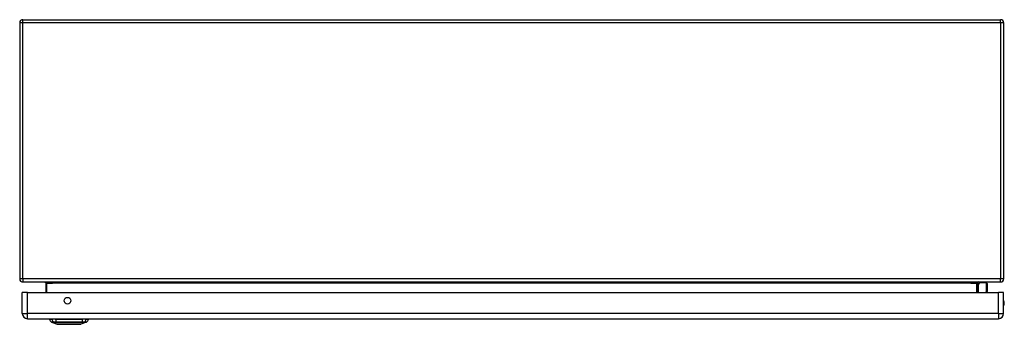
# Model space of a CAD drawing. Header units: inches. Extents: x 13 to 194, y 15 to 125.
# Tile 1 of 18: x 13 to 45, y 15 to 25. Entities that reach past the tile are written whole.
import ezdxf

# ---------------------------------------------------------------- set-up
doc = ezdxf.new("R2010")
doc.units = ezdxf.units.IN
doc.header["$LTSCALE"] = 12.41934
doc.header["$MEASUREMENT"] = 0
doc.layers.add('Visible Edges(ANSI)', color=7, linetype='Continuous', lineweight=25)
doc.layers.add('Visible Tangent Edges(ANSI)', color=7, linetype='Continuous', lineweight=25)

msp = doc.modelspace()

# ---------------------------------------------------------------- linework, layer by layer
at = {"layer": 'Visible Edges(ANSI)'}
for p, q in [((13.398, 24.693), (13.398, 16.406)), ((13.503, 24.798), (45.158, 24.798)), ((45.263, 16.406), (45.263, 24.693)), ((13.503, 16.301), (45.158, 16.301)), ((14.245, 16.268), (14.245, 15.961)), ((44.415, 15.961), (44.415, 16.268)), ((44.421, 16.22), (44.463, 16.263)), ((44.708, 16.269), (44.478, 16.269)), ((13.483, 15.282), (13.483, 15.961)), ((13.654, 15.961), (13.483, 15.961)), ((13.654, 15.961), (45.09, 15.961)), ((44.729, 16.006), (44.72, 15.961)), ((44.729, 16.248), (44.729, 16.01)), ((45.261, 15.961), (45.09, 15.961)), ((45.261, 15.282), (45.261, 15.961)), ((13.654, 15.111), (45.09, 15.111)), ((14.368, 15.095), (14.441, 15.095)), ((14.616, 14.931), (14.432, 15.002)), ((14.558, 15.095), (14.441, 15.095)), ((14.558, 15.095), (15.433, 15.095)), ((14.571, 15.099), (14.571, 15.111)), ((15.559, 15.002), (15.375, 14.931)), ((15.403, 15.099), (15.403, 15.111)), ((15.55, 15.095), (15.433, 15.095)), ((15.55, 15.095), (15.623, 15.095))]:
    msp.add_line(p, q, dxfattribs=at)
at = {"layer": 'Visible Edges(ANSI)', "flags": 128}
for points in [[(14.212, 16.301), (14.214, 16.301), (14.216, 16.3), (14.218, 16.3), (14.22, 16.3), (14.222, 16.299), (14.223, 16.299), (14.225, 16.298), (14.227, 16.297), (14.229, 16.296), (14.23, 16.295), (14.232, 16.294), (14.234, 16.293), (14.235, 16.291), (14.237, 16.29), (14.238, 16.288), (14.24, 16.286), (14.241, 16.284), (14.242, 16.282), (14.243, 16.28), (14.244, 16.278), (14.244, 16.275), (14.245, 16.273), (14.245, 16.27), (14.245, 16.268)], [(14.618, 14.93), (14.619, 14.93), (14.62, 14.93), (14.622, 14.93), (14.626, 14.93), (14.63, 14.93), (14.635, 14.93), (14.64, 14.93), (14.647, 14.93), (14.654, 14.93), (14.663, 14.93), (14.672, 14.93), (14.682, 14.93), (14.693, 14.93), (14.704, 14.93), (14.716, 14.93), (14.729, 14.93), (14.742, 14.93), (14.756, 14.93), (14.771, 14.93), (14.786, 14.93), (14.801, 14.93), (14.818, 14.93), (14.834, 14.93), (14.851, 14.93), (14.869, 14.93), (14.886, 14.93), (14.904, 14.93), (14.922, 14.93), (14.94, 14.93), (14.959, 14.93), (14.977, 14.93), (14.996, 14.93), (15.014, 14.93), (15.033, 14.93), (15.051, 14.93), (15.069, 14.93), (15.088, 14.93), (15.105, 14.93), (15.123, 14.93), (15.14, 14.93), (15.157, 14.93), (15.174, 14.93), (15.19, 14.93), (15.206, 14.93), (15.221, 14.93), (15.235, 14.93), (15.249, 14.93), (15.263, 14.93), (15.275, 14.93), (15.287, 14.93), (15.299, 14.93), (15.309, 14.93), (15.319, 14.93), (15.328, 14.93), (15.337, 14.93), (15.344, 14.93), (15.351, 14.93), (15.357, 14.93), (15.361, 14.93), (15.366, 14.93), (15.369, 14.93), (15.371, 14.93), (15.372, 14.93), (15.373, 14.93)]]:
    msp.add_lwpolyline(points, dxfattribs=at)
at = {"layer": 'Visible Edges(ANSI)'}
msp.add_circle((14.943, 15.696), 0.108, dxfattribs=at)
for centre, radius, start, end in [((13.503, 24.693), 0.105, 90, 180), ((45.158, 24.693), 0.105, 0, 90), ((13.503, 16.406), 0.105, 180, 270), ((44.448, 16.268), 0.0329, 90, 180), ((44.478, 16.248), 0.0209, 90, 135), ((44.708, 16.248), 0.0209, 0, 90), ((45.158, 16.406), 0.105, 270, 0), ((44.436, 16.206), 0.0209, 135, 180), ((44.708, 16.01), 0.0209, 349.0591, 0), ((45.083, 15.618), 0.199, 333.6372, 26.3628), ((13.654, 15.282), 0.171, 180, 270), ((14.492, 15.112), 0.125, 187.9413, 240.2709), ((14.435, 15.012), 0.0105, 240.2709, 248.7495), ((14.55, 15.099), 0.0209, 348.463, 0), ((15.424, 15.099), 0.0209, 180, 191.537), ((15.556, 15.012), 0.0105, 291.2505, 299.7291), ((15.499, 15.112), 0.125, 299.7291, 352.0587), ((45.09, 15.282), 0.171, 270, 0), ((14.618, 14.935), 0.00523, 248.7495, 269.7912), ((15.373, 14.935), 0.00523, 270.2088, 291.2505)]:
    msp.add_arc(centre, radius, start, end, dxfattribs=at)
at = {"layer": 'Visible Tangent Edges(ANSI)'}
for p, q in [((13.503, 24.693), (13.398, 24.693)), ((13.503, 24.693), (13.503, 24.798)), ((13.503, 16.406), (13.503, 24.693)), ((45.158, 24.693), (13.503, 24.693)), ((45.158, 24.693), (45.158, 24.798)), ((45.158, 24.693), (45.158, 16.406)), ((45.263, 24.693), (45.158, 24.693)), ((13.503, 16.406), (13.398, 16.406)), ((45.158, 16.406), (13.503, 16.406)), ((13.503, 16.406), (13.503, 16.301)), ((14.278, 16.268), (14.245, 16.268)), ((14.278, 15.961), (14.278, 16.268)), ((14.278, 16.268), (14.458, 16.268)), ((44.203, 16.268), (14.458, 16.268)), ((44.203, 16.268), (44.382, 16.268)), ((44.382, 16.268), (44.415, 16.268)), ((44.382, 16.268), (44.382, 15.961)), ((44.478, 16.269), (44.436, 16.225)), ((44.708, 16.021), (44.708, 16.269)), ((45.263, 16.406), (45.158, 16.406)), ((45.158, 16.301), (45.158, 16.406)), ((13.654, 15.282), (13.654, 15.961)), ((44.436, 16.225), (44.436, 15.961)), ((44.697, 15.961), (44.708, 16.021)), ((45.09, 15.282), (45.09, 15.961)), ((13.483, 15.282), (13.654, 15.282)), ((45.09, 15.282), (13.654, 15.282)), ((13.654, 15.111), (13.654, 15.282)), ((14.432, 15.002), (14.616, 14.931)), ((14.501, 15.002), (14.579, 15.002)), ((14.501, 15.002), (14.501, 15.002)), ((14.571, 15.099), (15.403, 15.099)), ((14.579, 15.002), (14.579, 15.002)), ((15.403, 15.111), (15.403, 15.099)), ((15.403, 15.099), (15.403, 15.099)), ((15.412, 15.002), (15.49, 15.002)), ((15.412, 15.002), (15.412, 15.002)), ((15.49, 15.002), (15.49, 15.002)), ((45.09, 15.282), (45.09, 15.111)), ((45.09, 15.282), (45.261, 15.282))]:
    msp.add_line(p, q, dxfattribs=at)
at = {"layer": 'Visible Tangent Edges(ANSI)', "flags": 128}
for points in [[(14.278, 16.268), (14.278, 16.27), (14.277, 16.273), (14.276, 16.275), (14.275, 16.278), (14.273, 16.28), (14.271, 16.282), (14.269, 16.284), (14.267, 16.286), (14.264, 16.288), (14.261, 16.29), (14.258, 16.291), (14.255, 16.293), (14.252, 16.294), (14.248, 16.295), (14.245, 16.296), (14.242, 16.297), (14.238, 16.298), (14.234, 16.299), (14.231, 16.299), (14.227, 16.3), (14.224, 16.3), (14.22, 16.3), (14.216, 16.301), (14.212, 16.301)], [(14.499, 15.003), (14.493, 15.003), (14.488, 15.003), (14.483, 15.003), (14.478, 15.003), (14.473, 15.003), (14.469, 15.003), (14.465, 15.003), (14.461, 15.003), (14.457, 15.003), (14.454, 15.003), (14.451, 15.003), (14.448, 15.003), (14.445, 15.003), (14.442, 15.003), (14.44, 15.003), (14.438, 15.003), (14.436, 15.003), (14.435, 15.003), (14.433, 15.003), (14.432, 15.003), (14.431, 15.003), (14.431, 15.003), (14.43, 15.003), (14.43, 15.003)], [(14.432, 15.002), (14.432, 15.002), (14.432, 15.002), (14.433, 15.002), (14.434, 15.002), (14.435, 15.002), (14.436, 15.002), (14.438, 15.002), (14.439, 15.002), (14.441, 15.002), (14.444, 15.002), (14.446, 15.002), (14.449, 15.002), (14.452, 15.002), (14.455, 15.002), (14.459, 15.002), (14.463, 15.002), (14.467, 15.002), (14.471, 15.002), (14.475, 15.002), (14.48, 15.002), (14.485, 15.002), (14.49, 15.002), (14.495, 15.002), (14.501, 15.002)], [(14.578, 15.003), (14.573, 15.003), (14.569, 15.003), (14.565, 15.003), (14.56, 15.003), (14.556, 15.003), (14.552, 15.003), (14.548, 15.003), (14.544, 15.003), (14.54, 15.003), (14.536, 15.003), (14.533, 15.003), (14.529, 15.003), (14.526, 15.003), (14.523, 15.003), (14.519, 15.003), (14.517, 15.003), (14.514, 15.003), (14.511, 15.003), (14.509, 15.003), (14.506, 15.003), (14.504, 15.003), (14.502, 15.003), (14.5, 15.003), (14.499, 15.003)], [(15.413, 15.003), (15.379, 15.003), (15.345, 15.003), (15.311, 15.003), (15.277, 15.003), (15.242, 15.003), (15.207, 15.003), (15.172, 15.003), (15.136, 15.003), (15.101, 15.003), (15.065, 15.003), (15.03, 15.003), (14.995, 15.003), (14.959, 15.003), (14.924, 15.003), (14.889, 15.003), (14.854, 15.003), (14.818, 15.003), (14.783, 15.003), (14.749, 15.003), (14.714, 15.003), (14.68, 15.003), (14.645, 15.003), (14.612, 15.003), (14.578, 15.003)], [(14.579, 15.002), (14.613, 15.002), (14.646, 15.002), (14.68, 15.002), (14.715, 15.002), (14.749, 15.002), (14.784, 15.002), (14.819, 15.002), (14.854, 15.002), (14.889, 15.002), (14.924, 15.002), (14.959, 15.002), (14.995, 15.002), (15.03, 15.002), (15.065, 15.002), (15.101, 15.002), (15.136, 15.002), (15.171, 15.002), (15.206, 15.002), (15.241, 15.002), (15.276, 15.002), (15.31, 15.002), (15.344, 15.002), (15.378, 15.002), (15.412, 15.002)], [(15.492, 15.003), (15.491, 15.003), (15.489, 15.003), (15.487, 15.003), (15.485, 15.003), (15.482, 15.003), (15.48, 15.003), (15.477, 15.003), (15.474, 15.003), (15.472, 15.003), (15.468, 15.003), (15.465, 15.003), (15.462, 15.003), (15.458, 15.003), (15.455, 15.003), (15.451, 15.003), (15.447, 15.003), (15.443, 15.003), (15.439, 15.003), (15.435, 15.003), (15.431, 15.003), (15.426, 15.003), (15.422, 15.003), (15.418, 15.003), (15.413, 15.003)], [(15.49, 15.002), (15.496, 15.002), (15.501, 15.002), (15.506, 15.002), (15.511, 15.002), (15.516, 15.002), (15.52, 15.002), (15.524, 15.002), (15.528, 15.002), (15.532, 15.002), (15.536, 15.002), (15.539, 15.002), (15.542, 15.002), (15.545, 15.002), (15.547, 15.002), (15.55, 15.002), (15.552, 15.002), (15.553, 15.002), (15.555, 15.002), (15.556, 15.002), (15.557, 15.002), (15.558, 15.002), (15.559, 15.002), (15.559, 15.002), (15.559, 15.002)], [(15.561, 15.003), (15.561, 15.003), (15.56, 15.003), (15.56, 15.003), (15.559, 15.003), (15.558, 15.003), (15.556, 15.003), (15.555, 15.003), (15.553, 15.003), (15.551, 15.003), (15.549, 15.003), (15.546, 15.003), (15.543, 15.003), (15.541, 15.003), (15.537, 15.003), (15.534, 15.003), (15.53, 15.003), (15.526, 15.003), (15.522, 15.003), (15.518, 15.003), (15.513, 15.003), (15.508, 15.003), (15.503, 15.003), (15.498, 15.003), (15.492, 15.003)], [(14.704, 14.93), (14.697, 14.93), (14.69, 14.93), (14.684, 14.93), (14.678, 14.93), (14.672, 14.93), (14.666, 14.93), (14.661, 14.93), (14.656, 14.93), (14.651, 14.93), (14.647, 14.93), (14.643, 14.93), (14.639, 14.93), (14.635, 14.93), (14.632, 14.931), (14.629, 14.931), (14.627, 14.931), (14.624, 14.931), (14.622, 14.931), (14.62, 14.931), (14.619, 14.931), (14.618, 14.931), (14.617, 14.931), (14.617, 14.931), (14.616, 14.931)], [(14.754, 14.93), (14.752, 14.93), (14.749, 14.93), (14.747, 14.93), (14.745, 14.93), (14.743, 14.93), (14.74, 14.93), (14.738, 14.93), (14.736, 14.93), (14.734, 14.93), (14.732, 14.93), (14.73, 14.93), (14.728, 14.93), (14.726, 14.93), (14.724, 14.93), (14.722, 14.93), (14.719, 14.93), (14.717, 14.93), (14.715, 14.93), (14.713, 14.93), (14.712, 14.93), (14.71, 14.93), (14.708, 14.93), (14.706, 14.93), (14.704, 14.93)], [(15.237, 14.93), (15.22, 14.93), (15.202, 14.93), (15.183, 14.93), (15.164, 14.93), (15.144, 14.93), (15.124, 14.93), (15.103, 14.931), (15.082, 14.931), (15.061, 14.931), (15.039, 14.931), (15.017, 14.931), (14.996, 14.931), (14.974, 14.931), (14.952, 14.931), (14.93, 14.931), (14.909, 14.931), (14.888, 14.931), (14.867, 14.93), (14.846, 14.93), (14.827, 14.93), (14.807, 14.93), (14.789, 14.93), (14.771, 14.93), (14.754, 14.93)], [(15.287, 14.93), (15.285, 14.93), (15.283, 14.93), (15.281, 14.93), (15.28, 14.93), (15.278, 14.93), (15.276, 14.93), (15.274, 14.93), (15.272, 14.93), (15.27, 14.93), (15.268, 14.93), (15.265, 14.93), (15.263, 14.93), (15.261, 14.93), (15.259, 14.93), (15.257, 14.93), (15.255, 14.93), (15.253, 14.93), (15.251, 14.93), (15.248, 14.93), (15.246, 14.93), (15.244, 14.93), (15.242, 14.93), (15.239, 14.93), (15.237, 14.93)], [(15.375, 14.931), (15.374, 14.931), (15.374, 14.931), (15.373, 14.931), (15.372, 14.931), (15.371, 14.931), (15.369, 14.931), (15.367, 14.931), (15.364, 14.931), (15.362, 14.931), (15.359, 14.931), (15.356, 14.93), (15.352, 14.93), (15.348, 14.93), (15.344, 14.93), (15.339, 14.93), (15.335, 14.93), (15.33, 14.93), (15.324, 14.93), (15.319, 14.93), (15.313, 14.93), (15.307, 14.93), (15.301, 14.93), (15.294, 14.93), (15.287, 14.93)]]:
    msp.add_lwpolyline(points, dxfattribs=at)
at = {"layer": 'Visible Tangent Edges(ANSI)'}
msp.add_arc((14.618, 14.935), 0.00523, 248.7495, 269.7912, dxfattribs=at)
for centre, major_axis, ratio, start_param, end_param in [((44.448, 16.268), (-0.0659, 0), 0.5, 4.712389, 6.283185), ((44.436, 16.206), (-0.0209, 0), 0.91745, 4.712389, 6.283185), ((44.436, 16.206), (-0.0148, 0.0148), 0.852462, 5.41831, 6.283185), ((44.708, 16.01), (0.0209, 0), 0.533433, 0, 1.570796), ((44.708, 16.01), (0.0205, -0.004), 0.526442, 0, 1.672214), ((14.558, 15.112), (0, -0.125), 0.946806, 4.850991, 5.760348), ((14.504, 15.012), (0.0001, -0.0105), 0.948405, 5.751701, 5.992347), ((14.598, 15.112), (0, -0.125), 0.321806, 4.850991, 5.760348), ((14.58, 15.012), (0, -0.0105), 0.317047, 5.761322, 6.001968), ((15.423, 15.099), (0, -0.0209), 0.959551, 4.712389, 4.913747), ((15.411, 15.012), (0, -0.0105), 0.317047, 0.281217, 0.521863), ((15.393, 15.112), (0, -0.125), 0.321806, 0.522838, 1.432195), ((15.487, 15.012), (-0.0001, -0.0105), 0.948405, 0.290838, 0.531485), ((15.433, 15.112), (0, -0.125), 0.946806, 0.522838, 1.432195)]:
    msp.add_ellipse(centre, major_axis=major_axis, ratio=ratio, start_param=start_param, end_param=end_param, dxfattribs=at)

doc.saveas('drawing.dxf')
